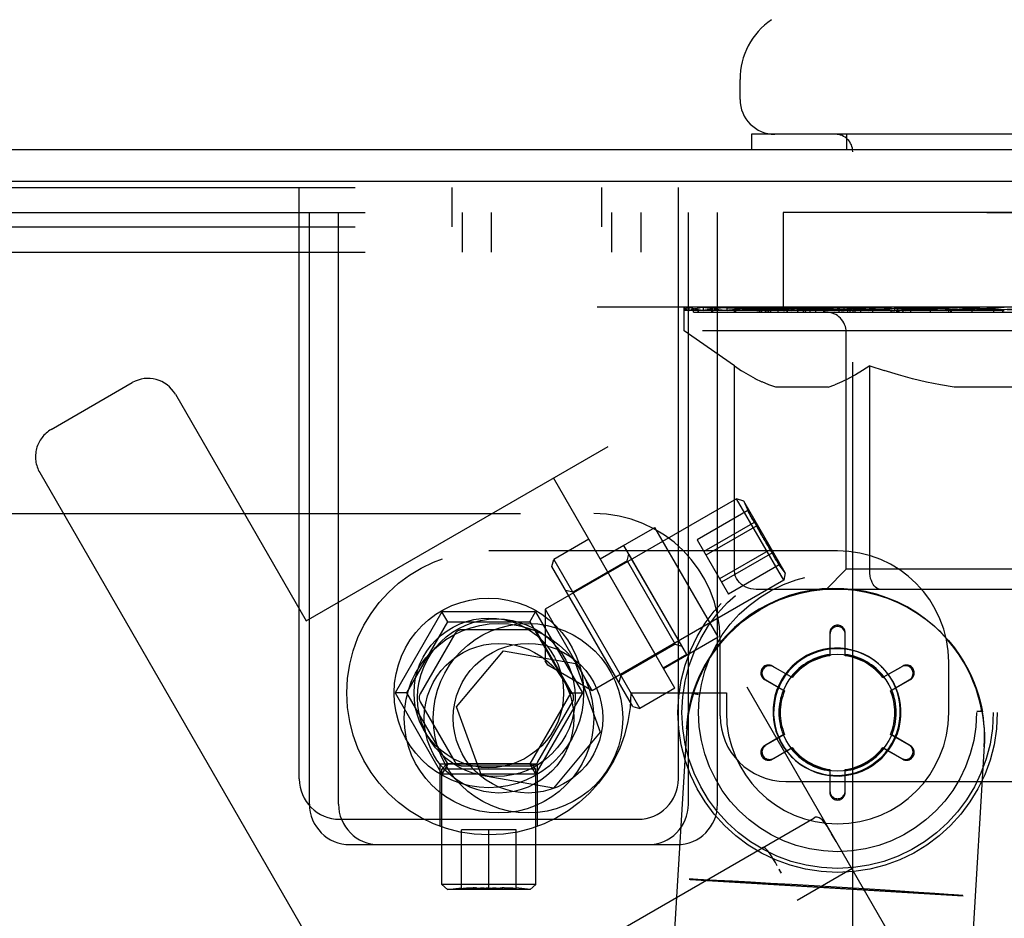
# Model space of a CAD drawing. Header units: inches. Extents: x 0 to 224, y 0 to 145.
# Tile 101 of 125: x 182.06 to 184.01, y 84.73 to 86.51. Entities that reach past the tile are written whole.
import ezdxf

# ---------------------------------------------------------------- set-up
doc = ezdxf.new("R2010")
doc.units = ezdxf.units.IN
doc.header["$LTSCALE"] = 12.302632
doc.header["$MEASUREMENT"] = 0
doc.linetypes.add('HIDDEN', pattern=[0.2, 0.1, -0.1])
doc.layers.get('0').update_dxf_attribs({"linetype": 'CONTINUOUS'})
doc.layers.add('02___PRT_ALL_AXES', color=7, linetype='CONTINUOUS')
doc.layers.add('DEFAULT_2', color=8, linetype='HIDDEN')

msp = doc.modelspace()

# ---------------------------------------------------------------- linework, layer by layer
at = {"color": 7, "linetype": 'Continuous'}
for p, q in [((183.4822, 86.3532), (183.4822, 86.3926)), ((183.5052, 86.2842), (183.5052, 86.2542)), ((184.5052, 86.2842), (183.5052, 86.2842))]:
    msp.add_line(p, q, dxfattribs=at)
at = {"color": 3, "linetype": 'Continuous'}
for p, q in [((181.4552, 86.2542), (199.2442, 86.2542)), ((181.3802, 86.1912), (199.2372, 86.1912))]:
    msp.add_line(p, q, dxfattribs=at)
at = {"color": 7, "linetype": 'Continuous'}
for centre, radius, start, end in [((183.6259, 86.3926), 0.1437, 124.6626, 180), ((183.5512, 86.3532), 0.069, 180, 270)]:
    msp.add_arc(centre, radius, start, end, dxfattribs=at)
at = {"layer": '02___PRT_ALL_AXES', "color": 8, "linetype": 'HIDDEN'}
for p, q in [((183.5677, 86.1292), (183.5677, 85.9422)), ((184.4427, 86.1292), (183.5677, 86.1292)), ((184.4427, 85.9422), (183.5677, 85.9422)), ((183.4755, 85.5634), (183.0966, 85.3446)), ((183.2055, 85.4441), (183.3137, 85.5066)), ((183.4387, 85.2901), (183.3137, 85.5066)), ((183.183, 85.4831), (183.1137, 85.4431)), ((183.353, 85.1887), (183.183, 85.4831)), ((183.2525, 85.4707), (183.2057, 85.4437)), ((183.377, 85.2551), (183.2525, 85.4707)), ((183.5688, 85.4019), (183.1898, 85.1831)), ((183.0966, 85.3446), (183.0966, 85.2427)), ((183.0966, 85.3446), (183.1898, 85.1831)), ((183.8765, 85.302), (183.8776, 85.301)), ((183.3305, 85.2276), (183.4387, 85.2901)), ((183.1016, 85.2341), (183.0966, 85.2427)), ((183.377, 85.2551), (183.3302, 85.2281)), ((183.1898, 85.1831), (183.1016, 85.2341)), ((183.7615, 85.2321), (183.7627, 85.2309)), ((183.353, 85.1887), (183.2837, 85.1487)), ((183.2662, 85.1792), (183.4552, 85.1792)), ((183.4552, 85.1792), (183.4552, 85.1402)), ((183.3767, 85.1107), (183.3116, 84.0362)), ((183.9656, 85.075), (183.9006, 84.0006)), ((183.5854, 85.0518), (183.5867, 85.0506)), ((182.8887, 84.9153), (182.8887, 85.0387)), ((182.8887, 85.0387), (183.0817, 85.0387)), ((182.8919, 84.8002), (182.8919, 85.0287)), ((183.0784, 84.8002), (183.0784, 85.0287)), ((183.0817, 84.9153), (183.0817, 85.0387))]:
    msp.add_line(p, q, dxfattribs=at)
for points in [[(183.7614, 85.2321), (183.7553, 85.2377), (183.7461, 85.2448), (183.7363, 85.2511), (183.726, 85.2564), (183.7152, 85.2608), (183.704, 85.2641), (183.6926, 85.2665), (183.681, 85.2677), (183.6694, 85.2679), (183.6578, 85.2669), (183.6463, 85.265), (183.6351, 85.2619), (183.6242, 85.2579), (183.6137, 85.2529), (183.6037, 85.2469), (183.5943, 85.24), (183.5856, 85.2323), (183.5777, 85.2238), (183.5705, 85.2146), (183.5642, 85.2048), (183.5589, 85.1944), (183.5546, 85.1837), (183.5512, 85.1725), (183.5489, 85.1611), (183.5477, 85.1495)], [(183.7627, 85.2309), (183.7565, 85.2365), (183.7474, 85.2436), (183.7375, 85.2499), (183.7272, 85.2552), (183.7164, 85.2596), (183.7053, 85.2629), (183.6939, 85.2652), (183.6823, 85.2665), (183.6706, 85.2666), (183.659, 85.2657), (183.6476, 85.2638), (183.6363, 85.2607), (183.6254, 85.2567), (183.6149, 85.2516), (183.605, 85.2457), (183.5956, 85.2388), (183.5869, 85.2311), (183.5789, 85.2226), (183.5718, 85.2134), (183.5655, 85.2036), (183.5602, 85.1932), (183.5558, 85.1824), (183.5524, 85.1713), (183.5502, 85.1599), (183.5489, 85.1483)], [(183.7992, 85.1343), (183.7994, 85.146), (183.7985, 85.1576), (183.7965, 85.169), (183.7935, 85.1803), (183.7894, 85.1912), (183.7844, 85.2017), (183.7784, 85.2116), (183.7715, 85.221), (183.7638, 85.2297), (183.7614, 85.2321)], [(183.8004, 85.1331), (183.8006, 85.1448), (183.7997, 85.1563), (183.7977, 85.1678), (183.7947, 85.1791), (183.7906, 85.19), (183.7856, 85.2005), (183.7796, 85.2104), (183.7727, 85.2198), (183.765, 85.2285), (183.7627, 85.2309)], [(183.5477, 85.1495), (183.5475, 85.1378), (183.5484, 85.1263), (183.5504, 85.1148), (183.5534, 85.1036), (183.5575, 85.0927), (183.5625, 85.0822), (183.5685, 85.0722), (183.5754, 85.0628), (183.5831, 85.0541), (183.5854, 85.0518)], [(183.5489, 85.1483), (183.5487, 85.1366), (183.5497, 85.1251), (183.5516, 85.1136), (183.5547, 85.1024), (183.5587, 85.0915), (183.5637, 85.081), (183.5697, 85.071), (183.5766, 85.0616), (183.5843, 85.0529), (183.5867, 85.0505)], [(183.5854, 85.0518), (183.5916, 85.0461), (183.6008, 85.039), (183.6106, 85.0327), (183.6209, 85.0274), (183.6317, 85.023), (183.6428, 85.0197), (183.6542, 85.0174), (183.6658, 85.0162), (183.6775, 85.016), (183.6891, 85.0169), (183.7005, 85.0189), (183.7118, 85.0219), (183.7227, 85.026), (183.7332, 85.031), (183.7431, 85.037), (183.7525, 85.0439), (183.7612, 85.0516), (183.7692, 85.0601), (183.7764, 85.0692), (183.7826, 85.0791), (183.788, 85.0894), (183.7923, 85.1002), (183.7957, 85.1113), (183.7979, 85.1227), (183.7992, 85.1343)], [(183.5867, 85.0505), (183.5928, 85.0449), (183.602, 85.0378), (183.6118, 85.0315), (183.6221, 85.0262), (183.6329, 85.0218), (183.6441, 85.0185), (183.6555, 85.0162), (183.6671, 85.0149), (183.6787, 85.0148), (183.6903, 85.0157), (183.7018, 85.0177), (183.713, 85.0207), (183.7239, 85.0247), (183.7344, 85.0298), (183.7444, 85.0358), (183.7538, 85.0426), (183.7625, 85.0504), (183.7704, 85.0589), (183.7776, 85.068), (183.7839, 85.0778), (183.7892, 85.0882), (183.7936, 85.099), (183.7969, 85.1101), (183.7992, 85.1215), (183.8004, 85.1331)]]:
    msp.add_lwpolyline(points, dxfattribs=at)
for centre, radius in [((182.9852, 85.1792), 0.281), ((183.6752, 85.1402), 0.275), ((183.0002, 85.1697), 0.156), ((183.6752, 85.1402), 0.1155)]:
    msp.add_circle(centre, radius, dxfattribs=at)
msp.add_arc((183.6752, 85.1402), 0.22, 180, 360, dxfattribs=at)
at = {"layer": 'DEFAULT_2', "color": 8, "linetype": 'HIDDEN'}
for p, q in [((183.6927, 86.2842), (183.6927, 86.2542)), ((183.7052, 84.6032), (183.7052, 86.2497)), ((181.4902, 86.1792), (183.3602, 86.1792)), ((182.6102, 85.0092), (182.6102, 86.1792)), ((182.9122, 86.1792), (182.9122, 86.1012)), ((183.2082, 86.1792), (183.2082, 86.1012)), ((183.3602, 85.0092), (183.3602, 86.1792)), ((181.5102, 86.1292), (199.1927, 86.1292)), ((182.6302, 84.9592), (182.6302, 86.1292)), ((182.6877, 84.9592), (182.6877, 86.1292)), ((182.9322, 86.1292), (182.9322, 86.0512)), ((182.9897, 86.1292), (182.9897, 86.0512)), ((183.2282, 86.1292), (183.2282, 86.0512)), ((183.2857, 86.1292), (183.2857, 86.0512)), ((183.3802, 84.9592), (183.3802, 86.1292)), ((183.4377, 84.9592), (183.4377, 86.1292)), ((181.4902, 86.1012), (183.3602, 86.1012)), ((181.5102, 86.0512), (183.4377, 86.0512)), ((199.1927, 85.9422), (181.5677, 85.9422)), ((183.3719, 85.8955), (183.3719, 85.9422)), ((183.3815, 85.9356), (183.3815, 85.9422)), ((183.4101, 85.9356), (183.4101, 85.9422)), ((183.4567, 85.9356), (183.4567, 85.9422)), ((183.5201, 85.9356), (183.5201, 85.9422)), ((183.5981, 85.9356), (183.5981, 85.9422)), ((183.6325, 85.9323), (183.6325, 85.9395)), ((183.6885, 85.9356), (183.6885, 85.9422)), ((183.706, 85.9323), (183.706, 85.9407)), ((183.7886, 85.9356), (183.7886, 85.9422)), ((183.7947, 85.9323), (183.7947, 85.9415)), ((183.8907, 85.9353), (184.0052, 85.9422)), ((183.8952, 85.9356), (183.8952, 85.9422)), ((183.8957, 85.9421), (183.8952, 85.9422)), ((183.8957, 85.9356), (183.8957, 85.9421)), ((183.3902, 85.9323), (183.3902, 85.9356)), ((183.3902, 85.9323), (184.6202, 85.9323)), ((183.3991, 85.9323), (183.3991, 85.9356)), ((183.4, 85.9323), (183.4, 85.9356)), ((183.4263, 85.9323), (183.4263, 85.9356)), ((183.4282, 85.9323), (183.4282, 85.9356)), ((183.4712, 85.9323), (183.4712, 85.9356)), ((183.4739, 85.9323), (183.4739, 85.9356)), ((183.6782, 85.9353), (183.4769, 85.9353)), ((183.5214, 85.9323), (183.5214, 85.9353)), ((183.5222, 85.9323), (183.5222, 85.9353)), ((183.5251, 85.9323), (183.5251, 85.9353)), ((183.5323, 85.9323), (183.5323, 85.9356)), ((183.5324, 85.9323), (183.5324, 85.9353)), ((183.5358, 85.9323), (183.5358, 85.9356)), ((183.5391, 85.9323), (183.5391, 85.9363)), ((183.5435, 85.9323), (183.5435, 85.9353)), ((183.5577, 85.9323), (183.5577, 85.9353)), ((183.5758, 85.9323), (183.5758, 85.9353)), ((183.5763, 85.9323), (183.5763, 85.938)), ((183.5966, 85.9323), (183.5966, 85.9353)), ((183.5967, 85.9323), (183.5967, 85.9353)), ((183.6078, 85.9323), (183.6078, 85.9356)), ((183.6119, 85.9323), (183.6119, 85.9356)), ((183.6212, 85.9323), (183.6212, 85.9353)), ((183.648, 85.9323), (183.648, 85.9353)), ((183.651, 85.9323), (183.651, 85.9353)), ((183.6783, 85.9323), (183.6783, 85.9353)), ((183.7452, 85.9353), (183.6833, 85.9353)), ((183.6953, 85.9323), (183.6953, 85.9356)), ((183.7, 85.9323), (183.7, 85.9356)), ((183.7102, 85.9323), (183.7102, 85.9353)), ((183.7211, 85.9323), (183.7211, 85.9353)), ((183.7453, 85.9323), (183.7453, 85.9353)), ((183.8201, 85.9353), (183.761, 85.9353)), ((183.7813, 85.9323), (183.7813, 85.9353)), ((183.7923, 85.9323), (183.7923, 85.9356)), ((183.7974, 85.9323), (183.7974, 85.9356)), ((183.8048, 85.9323), (183.8048, 85.9357)), ((183.8201, 85.9323), (183.8201, 85.9353)), ((183.9006, 85.9353), (183.8461, 85.9353)), ((183.8593, 85.9323), (183.8593, 85.9353)), ((183.8957, 85.9323), (183.8957, 85.9356)), ((183.8996, 85.9323), (183.8996, 85.9358)), ((183.9007, 85.9323), (183.9007, 85.9353)), ((183.901, 85.9323), (183.901, 85.9356)), ((183.9843, 85.9353), (183.9361, 85.9353)), ((183.9417, 85.9323), (183.9417, 85.9353)), ((183.9843, 85.9323), (183.9843, 85.9353)), ((184.0026, 85.9357), (184.0025, 85.9356)), ((184.0025, 85.9323), (184.0025, 85.9356)), ((184.0026, 85.9323), (184.0026, 85.9357)), ((183.4712, 85.826), (183.3719, 85.8955)), ((184.6384, 85.8955), (183.3719, 85.8955)), ((183.6924, 85.4237), (183.6924, 85.8924)), ((183.4712, 85.421), (183.4712, 85.826)), ((183.4712, 85.826), (183.4852, 85.8165)), ((183.7388, 85.8264), (183.7247, 85.8169)), ((183.7388, 85.421), (183.7388, 85.8264)), ((183.7388, 85.8264), (183.7676, 85.8168)), ((183.499, 85.8081), (183.4851, 85.8166)), ((183.5126, 85.8006), (183.4988, 85.8082)), ((183.7109, 85.8084), (183.697, 85.8008)), ((183.7248, 85.8169), (183.7107, 85.8083)), ((183.7959, 85.8082), (183.7673, 85.8169)), ((183.8238, 85.8006), (183.7955, 85.8083)), ((182.1193, 85.7004), (182.2795, 85.7929)), ((183.5261, 85.7941), (183.5124, 85.8007)), ((183.5395, 85.7885), (183.5259, 85.7942)), ((183.5528, 85.784), (183.5393, 85.7886)), ((183.6566, 85.784), (183.5528, 85.784)), ((183.6566, 85.784), (183.6701, 85.7886)), ((183.6837, 85.7943), (183.67, 85.7886)), ((183.6973, 85.8009), (183.6835, 85.7942)), ((183.8514, 85.794), (183.8233, 85.8007)), ((183.8789, 85.7885), (183.851, 85.7941)), ((183.9062, 85.784), (183.8786, 85.7885)), ((184.1042, 85.784), (183.9062, 85.784)), ((182.3649, 85.77), (182.6237, 85.3219)), ((182.6237, 85.3219), (183.2212, 85.6669)), ((184.1112, 84.1253), (183.2212, 85.6669)), ((182.0964, 85.615), (182.7127, 84.5476)), ((184.5425, 83.1284), (183.113, 85.6044)), ((183.5688, 85.4019), (183.4755, 85.5634)), ((183.4897, 85.5585), (183.4755, 85.5634)), ((183.4897, 85.5585), (183.4985, 85.5384)), ((183.5717, 85.4166), (183.4897, 85.5585)), ((181.8177, 85.5342), (183.1927, 85.5342)), ((183.4977, 85.5403), (183.3971, 85.4822)), ((183.4977, 85.5403), (183.4986, 85.5383)), ((183.5112, 85.5168), (183.4106, 85.4588)), ((183.5112, 85.5168), (183.5132, 85.5131)), ((183.5132, 85.5131), (183.5152, 85.5093)), ((183.5152, 85.5099), (183.4146, 85.4519)), ((183.5152, 85.5093), (183.5172, 85.5055)), ((183.5172, 85.5055), (183.5192, 85.5017)), ((183.5192, 85.5017), (183.5212, 85.498)), ((183.5212, 85.498), (183.5233, 85.4943)), ((183.5233, 85.4943), (183.5256, 85.4903)), ((183.3971, 85.4822), (183.4593, 85.3745)), ((183.5256, 85.4903), (183.5282, 85.4858)), ((183.5339, 85.476), (183.5317, 85.4798)), ((183.6752, 85.4602), (182.9852, 85.4602)), ((183.2586, 85.4402), (183.2622, 85.4538)), ((183.2622, 85.4538), (183.3672, 85.272)), ((183.5423, 85.463), (183.4417, 85.4049)), ((183.5463, 85.4561), (183.4457, 85.398)), ((183.5394, 85.4669), (183.5372, 85.4705)), ((183.5417, 85.4633), (183.5394, 85.4669)), ((183.544, 85.4597), (183.5417, 85.4633)), ((183.5463, 85.4561), (183.544, 85.4597)), ((183.11, 85.4295), (183.1137, 85.4431)), ((183.1137, 85.4431), (183.2837, 85.1487)), ((183.2586, 85.4402), (183.1512, 85.3782)), ((183.2586, 85.4402), (183.3536, 85.2756)), ((183.5598, 85.4326), (183.5585, 85.4344)), ((183.5717, 85.4166), (183.5586, 85.4343)), ((183.27, 85.1523), (183.11, 85.4295)), ((183.5598, 85.4326), (183.4593, 85.3745)), ((183.5688, 85.4019), (183.5607, 85.4159)), ((183.5717, 85.4166), (183.5688, 85.4019)), ((183.6924, 85.4237), (183.6526, 85.3839)), ((184.3179, 85.4237), (183.6924, 85.4237)), ((183.1512, 85.3782), (183.1375, 85.3818)), ((184.4988, 85.3839), (183.514, 85.3839)), ((183.7501, 85.3883), (183.7478, 85.3907)), ((183.7551, 85.385), (183.7526, 85.3864)), ((183.7576, 85.3842), (183.7551, 85.385)), ((183.7602, 85.3839), (183.7576, 85.3842)), ((182.8925, 85.3397), (182.7998, 85.1792)), ((182.904, 85.3197), (182.8925, 85.3397)), ((183.0778, 85.3397), (182.8925, 85.3397)), ((183.0663, 85.3197), (183.0778, 85.3397)), ((183.0778, 85.3397), (183.1705, 85.1792)), ((182.8229, 85.1792), (182.904, 85.3197)), ((182.904, 85.3197), (183.0663, 85.3197)), ((183.0663, 85.3197), (183.1474, 85.1792)), ((183.0686, 85.3042), (182.9318, 85.3042)), ((183.6599, 85.2981), (183.6598, 85.2552)), ((183.6905, 85.2552), (183.6904, 85.2981)), ((182.9179, 85.2962), (182.8495, 85.1777)), ((183.1509, 85.1777), (183.0824, 85.2962)), ((183.4427, 85.1342), (183.4427, 85.2842)), ((183.6602, 85.2955), (183.6602, 85.2527)), ((183.6902, 85.2527), (183.6902, 85.2955)), ((182.9215, 85.1516), (183.0143, 85.2622)), ((183.0143, 85.2622), (183.1564, 85.2371)), ((183.3536, 85.2756), (183.2462, 85.2136)), ((183.3536, 85.2756), (183.3672, 85.272)), ((183.6602, 85.2527), (183.6598, 85.2552)), ((183.6902, 85.2527), (183.6905, 85.2552)), ((183.8952, 85.1402), (183.8952, 85.2402)), ((183.1564, 85.2371), (183.2058, 85.1015)), ((183.5833, 85.211), (183.5461, 85.2324)), ((183.5853, 85.2094), (183.5482, 85.2309)), ((183.8022, 85.2309), (183.765, 85.2094)), ((183.8043, 85.2324), (183.7671, 85.211)), ((183.2462, 85.2136), (183.2425, 85.2)), ((183.5308, 85.206), (183.5679, 85.1844)), ((183.5332, 85.2049), (183.5703, 85.1835)), ((183.5853, 85.2094), (183.5833, 85.211)), ((183.765, 85.2094), (183.7671, 85.211)), ((183.78, 85.1835), (183.8172, 85.2049)), ((183.7824, 85.1844), (183.8195, 85.206)), ((183.5703, 85.1835), (183.5679, 85.1844)), ((183.78, 85.1835), (183.7824, 85.1844)), ((182.7998, 85.1792), (182.8925, 85.0187)), ((182.8229, 85.1792), (182.7998, 85.1792)), ((182.904, 85.0387), (182.8229, 85.1792)), ((182.8495, 85.1617), (182.9179, 85.0432)), ((183.1474, 85.1792), (183.0663, 85.0387)), ((183.1705, 85.1792), (183.0778, 85.0187)), ((183.0824, 85.0432), (183.1509, 85.1617)), ((183.1474, 85.1792), (183.1705, 85.1792)), ((183.389, 85.1783), (183.3985, 85.1766)), ((183.3998, 85.1754), (183.3901, 85.1772)), ((182.9709, 85.016), (182.9215, 85.1516)), ((183.27, 85.1523), (183.2837, 85.1487)), ((183.9505, 85.1432), (183.9527, 85.1433)), ((183.9615, 85.1426), (183.9518, 85.142)), ((183.9527, 85.1433), (183.9583, 85.1436)), ((183.9583, 85.1436), (183.9603, 85.1437)), ((183.3765, 85.1082), (183.3767, 85.1107)), ((183.2058, 85.1015), (183.113, 84.9909)), ((183.5679, 85.096), (183.5308, 85.0745)), ((183.5703, 85.097), (183.5332, 85.0756)), ((183.5703, 85.097), (183.5679, 85.096)), ((183.8172, 85.0756), (183.78, 85.097)), ((183.78, 85.097), (183.7824, 85.096)), ((183.8195, 85.0745), (183.7824, 85.096)), ((183.5461, 85.0481), (183.5833, 85.0695)), ((183.5482, 85.0496), (183.5853, 85.071)), ((183.5853, 85.071), (183.5833, 85.0695)), ((183.765, 85.071), (183.7671, 85.0695)), ((183.765, 85.071), (183.8022, 85.0496)), ((183.7671, 85.0695), (183.8043, 85.0481)), ((183.9654, 85.0726), (183.9656, 85.075)), ((182.9019, 85.0387), (182.8919, 85.0287)), ((183.0784, 85.0287), (182.8919, 85.0287)), ((182.904, 85.0387), (182.8925, 85.0187)), ((183.0684, 85.0387), (182.9019, 85.0387)), ((182.9318, 85.0352), (183.0686, 85.0352)), ((183.0663, 85.0387), (183.0778, 85.0187)), ((183.0684, 85.0387), (183.0784, 85.0287)), ((183.6602, 85.0278), (183.6598, 85.0252)), ((183.6598, 85.0252), (183.6599, 84.9824)), ((183.6602, 85.0278), (183.6602, 84.9849)), ((183.6902, 84.9849), (183.6902, 85.0278)), ((183.6902, 85.0278), (183.6905, 85.0252)), ((183.6904, 84.9824), (183.6905, 85.0252)), ((183.0778, 85.0187), (182.8925, 85.0187)), ((183.113, 84.9909), (182.9709, 85.016)), ((183.5727, 85.0042), (197.1877, 85.0042)), ((182.6902, 84.9292), (183.2802, 84.9292)), ((182.8834, 84.5019), (183.6281, 84.9318)), ((183.6317, 84.9332), (183.6281, 84.9318)), ((183.6351, 84.9334), (183.6317, 84.9332)), ((183.6385, 84.9324), (183.6351, 84.9334)), ((183.6419, 84.9304), (183.6385, 84.9324)), ((183.6451, 84.9276), (183.6418, 84.9304)), ((183.6483, 84.9241), (183.6451, 84.9276)), ((182.9312, 84.7926), (182.9312, 84.9087)), ((183.0392, 84.9087), (182.9312, 84.9087)), ((182.9852, 84.7926), (182.9852, 84.9087)), ((183.0392, 84.7926), (183.0392, 84.9087)), ((183.6514, 84.92), (183.6482, 84.9242)), ((183.6545, 84.9155), (183.6513, 84.9201)), ((183.6575, 84.9107), (183.6544, 84.9156)), ((183.6606, 84.9057), (183.6575, 84.9108)), ((183.6636, 84.9006), (183.6605, 84.9058)), ((183.6725, 84.8853), (183.6635, 84.9007)), ((182.7102, 84.8792), (183.3577, 84.8792)), ((183.5372, 84.8666), (183.5348, 84.8694)), ((183.5398, 84.8632), (183.5371, 84.8667)), ((183.5425, 84.8592), (183.5397, 84.8634)), ((183.5455, 84.8546), (183.5424, 84.8594)), ((183.5487, 84.8493), (183.5454, 84.8548)), ((183.5522, 84.8435), (183.5486, 84.8495)), ((183.5559, 84.8371), (183.5521, 84.8437)), ((183.5642, 84.8228), (183.5599, 84.8303)), ((183.5642, 84.8228), (183.5599, 84.8302)), ((183.7037, 84.8311), (183.5955, 84.7686)), ((183.3819, 84.811), (183.382, 84.811)), ((183.382, 84.811), (183.9226, 84.7783)), ((183.924, 84.7769), (183.3835, 84.8096)), ((183.4358, 84.8084), (183.4098, 84.8097)), ((182.9032, 84.7903), (182.8919, 84.8002)), ((183.0784, 84.8002), (182.8919, 84.8002)), ((182.9032, 84.7903), (182.9312, 84.7934)), ((183.0671, 84.7903), (182.9032, 84.7903)), ((182.9568, 84.7934), (182.961, 84.7934)), ((182.961, 84.7934), (182.959, 84.7934)), ((182.961, 84.7934), (182.9649, 84.7933)), ((182.9649, 84.7933), (182.9685, 84.7933)), ((182.9722, 84.7932), (182.9685, 84.7933)), ((182.9759, 84.7931), (182.9722, 84.7932)), ((182.9759, 84.7931), (182.9796, 84.7929)), ((182.9833, 84.7927), (182.9796, 84.7929)), ((182.9833, 84.7927), (182.9852, 84.7926)), ((182.9888, 84.7928), (182.9852, 84.7926)), ((182.9888, 84.7928), (182.9926, 84.793)), ((182.9963, 84.7931), (182.9926, 84.793)), ((183, 84.7932), (182.9963, 84.7931)), ((183, 84.7932), (183.0036, 84.7933)), ((183.0093, 84.7934), (183.0135, 84.7934)), ((183.0671, 84.7903), (183.0392, 84.7934)), ((183.0671, 84.7903), (183.0784, 84.8002)), ((183.4671, 84.8068), (183.4358, 84.8084)), ((183.503, 84.8048), (183.4671, 84.8068)), ((183.5425, 84.8025), (183.503, 84.8048)), ((183.5847, 84.8001), (183.5425, 84.8025)), ((183.6286, 84.7975), (183.5847, 84.8001)), ((183.6731, 84.7948), (183.6286, 84.7975)), ((183.717, 84.7921), (183.6731, 84.7948)), ((183.7595, 84.7894), (183.717, 84.7921)), ((183.7993, 84.7869), (183.7595, 84.7894)), ((183.8356, 84.7845), (183.7993, 84.7869)), ((183.8674, 84.7823), (183.8356, 84.7845)), ((183.9226, 84.7783), (183.9228, 84.7783))]:
    msp.add_line(p, q, dxfattribs=at)
for points in [[(183.5152, 85.5099), (183.5143, 85.5113), (183.5133, 85.5127), (183.5123, 85.5141), (183.5114, 85.5156), (183.5104, 85.5171), (183.5094, 85.5186), (183.5085, 85.5201), (183.5075, 85.5217), (183.5066, 85.5232), (183.5057, 85.5247), (183.5049, 85.5263), (183.504, 85.5278), (183.5031, 85.5294), (183.5023, 85.531), (183.5015, 85.5326), (183.5006, 85.5342), (183.4998, 85.5357), (183.4991, 85.5373), (183.4983, 85.5388), (183.4977, 85.5403)], [(183.4986, 85.5383), (183.499, 85.5373), (183.4997, 85.5359), (183.5003, 85.5346), (183.501, 85.5333), (183.5016, 85.532), (183.5022, 85.5309), (183.5028, 85.5298), (183.5034, 85.5288), (183.504, 85.5278), (183.5045, 85.5269), (183.505, 85.5261), (183.5055, 85.5253), (183.506, 85.5245), (183.5065, 85.5237), (183.5069, 85.523), (183.5075, 85.5222), (183.508, 85.5214), (183.5085, 85.5206), (183.509, 85.5199), (183.5096, 85.5191), (183.5101, 85.5183), (183.5107, 85.5176), (183.5112, 85.5168)], [(183.5317, 85.4798), (183.5292, 85.484), (183.5279, 85.4863), (183.5265, 85.4888), (183.5251, 85.4915), (183.5235, 85.4942), (183.5219, 85.4972), (183.5203, 85.5002), (183.5186, 85.5034), (183.5169, 85.5066), (183.5152, 85.5099)], [(183.5282, 85.4858), (183.5297, 85.4833), (183.5312, 85.4808), (183.5329, 85.478), (183.5346, 85.4752), (183.5364, 85.4722), (183.5383, 85.4692), (183.5403, 85.4661), (183.5423, 85.463)], [(183.5372, 85.4705), (183.535, 85.4742), (183.5339, 85.476)], [(183.5423, 85.463), (183.543, 85.4615), (183.5437, 85.46), (183.5445, 85.4584), (183.5453, 85.4568), (183.5461, 85.4552), (183.5469, 85.4536), (183.5478, 85.452), (183.5486, 85.4505), (183.5495, 85.4489), (183.5504, 85.4474), (183.5513, 85.4459), (183.5522, 85.4443), (183.5531, 85.4428), (183.5541, 85.4413), (183.555, 85.4398), (183.556, 85.4383), (183.557, 85.4368), (183.558, 85.4353), (183.5589, 85.4339), (183.5598, 85.4326)], [(183.5585, 85.4344), (183.5579, 85.4352), (183.5571, 85.4365), (183.5562, 85.4378), (183.5554, 85.439), (183.5547, 85.4402), (183.554, 85.4413), (183.5533, 85.4423), (183.5527, 85.4433), (183.5522, 85.4443), (183.5517, 85.4452), (183.5512, 85.446), (183.5507, 85.4469), (183.5503, 85.4477), (183.5499, 85.4485), (183.5495, 85.4493), (183.549, 85.4501), (183.5486, 85.451), (183.5482, 85.4518), (183.5478, 85.4527), (183.5474, 85.4535), (183.547, 85.4544), (183.5467, 85.4552), (183.5463, 85.4561)], [(183.514, 85.3839), (183.5089, 85.3842), (183.5038, 85.385), (183.4987, 85.3864), (183.4939, 85.3883), (183.4892, 85.3907), (183.485, 85.3938), (183.4811, 85.3973), (183.4777, 85.4013), (183.475, 85.4057), (183.4729, 85.4105), (183.4717, 85.4157), (183.4712, 85.421)], [(183.7397, 85.4105), (183.739, 85.4157), (183.7388, 85.421)], [(183.7407, 85.4057), (183.7397, 85.4105), (183.739, 85.4157), (183.7388, 85.421)], [(183.7526, 85.3864), (183.7501, 85.3883), (183.7478, 85.3907), (183.7457, 85.3938), (183.7437, 85.3973), (183.7421, 85.4013), (183.7407, 85.4057)], [(183.7457, 85.3938), (183.7437, 85.3973), (183.7421, 85.4013)], [(183.8766, 85.3019), (183.8657, 85.3121), (183.8494, 85.3254), (183.8318, 85.3379), (183.813, 85.3492), (183.7933, 85.3591), (183.7729, 85.3676), (183.752, 85.3744), (183.7308, 85.3797), (183.7093, 85.3834), (183.6877, 85.3854), (183.666, 85.3859), (183.6442, 85.3848), (183.6225, 85.382), (183.6009, 85.3776), (183.5796, 85.3716), (183.5589, 85.364), (183.539, 85.355), (183.52, 85.3447), (183.5024, 85.3334), (183.4862, 85.3213), (183.4714, 85.3087), (183.4581, 85.2957), (183.4462, 85.2826), (183.4357, 85.2696), (183.4265, 85.2567), (183.4184, 85.2442), (183.4114, 85.232), (183.4053, 85.2202), (183.4, 85.2088), (183.3955, 85.1979), (183.3916, 85.1873), (183.3883, 85.1771)], [(183.3894, 85.1761), (183.3927, 85.1862), (183.3966, 85.1968), (183.4011, 85.2078), (183.4064, 85.2192), (183.4125, 85.231), (183.4195, 85.2431), (183.4275, 85.2557), (183.4368, 85.2685), (183.4473, 85.2815), (183.4592, 85.2946), (183.4725, 85.3076), (183.4872, 85.3202), (183.5035, 85.3323), (183.5211, 85.3437), (183.54, 85.3539), (183.56, 85.363), (183.5807, 85.3705), (183.602, 85.3766), (183.6236, 85.3809), (183.6453, 85.3837), (183.667, 85.3848), (183.6888, 85.3844), (183.7104, 85.3823), (183.7319, 85.3786), (183.7531, 85.3734), (183.774, 85.3665), (183.7944, 85.3581), (183.8141, 85.3481), (183.8329, 85.3368), (183.8505, 85.3244), (183.8668, 85.311), (183.8777, 85.3008)], [(183.6904, 85.2981), (183.6902, 85.3003), (183.6898, 85.3024), (183.6889, 85.3045), (183.6879, 85.3064), (183.6865, 85.3081), (183.6849, 85.3096), (183.6832, 85.3109), (183.6813, 85.3119), (183.6792, 85.3126), (183.6772, 85.313), (183.675, 85.3131), (183.6729, 85.3129), (183.6709, 85.3125), (183.6689, 85.3118), (183.667, 85.3108), (183.6653, 85.3095), (183.6637, 85.308), (183.6624, 85.3063), (183.6614, 85.3044), (183.6606, 85.3024), (183.6601, 85.3003), (183.6599, 85.2981)], [(183.6902, 85.2955), (183.69, 85.2978), (183.6895, 85.2999), (183.6887, 85.3019), (183.6877, 85.3038), (183.6863, 85.3055), (183.6848, 85.307), (183.683, 85.3083), (183.6812, 85.3093), (183.6792, 85.31), (183.6771, 85.3104), (183.675, 85.3105), (183.673, 85.3104), (183.6709, 85.3099), (183.669, 85.3092), (183.6671, 85.3082), (183.6654, 85.3069), (183.6639, 85.3055), (183.6626, 85.3038), (183.6616, 85.3019), (183.6608, 85.2999), (183.6603, 85.2977), (183.6602, 85.2955)], [(183.8766, 85.3019), (183.8815, 85.297), (183.8948, 85.2827), (183.9065, 85.2682), (183.9168, 85.2537), (183.9258, 85.2394), (183.9335, 85.2255), (183.94, 85.212), (183.9456, 85.199), (183.9502, 85.1865), (183.9541, 85.1745), (183.9573, 85.163), (183.9599, 85.152), (183.962, 85.1415)], [(183.9609, 85.1425), (183.9588, 85.153), (183.9562, 85.1641), (183.953, 85.1756), (183.9492, 85.1876), (183.9445, 85.2001), (183.939, 85.2131), (183.9324, 85.2266), (183.9247, 85.2405), (183.9158, 85.2548), (183.9055, 85.2692), (183.8937, 85.2837), (183.8805, 85.2981)], [(183.5461, 85.2324), (183.5441, 85.2333), (183.542, 85.234), (183.5398, 85.2343), (183.5376, 85.2343), (183.5354, 85.234), (183.5334, 85.2334), (183.5314, 85.2325), (183.5296, 85.2313), (183.528, 85.2299), (183.5266, 85.2283), (183.5254, 85.2266), (183.5245, 85.2246), (183.5238, 85.2226), (183.5235, 85.2205), (183.5234, 85.2184), (183.5236, 85.2163), (183.5241, 85.2142), (183.525, 85.2122), (183.5261, 85.2104), (183.5274, 85.2087), (183.529, 85.2072), (183.5308, 85.206)], [(183.5482, 85.2309), (183.5462, 85.2318), (183.5441, 85.2325), (183.5419, 85.2328), (183.5397, 85.2329), (183.5376, 85.2326), (183.5355, 85.232), (183.5336, 85.2311), (183.5318, 85.23), (183.5302, 85.2286), (183.5288, 85.227), (183.5276, 85.2253), (183.5267, 85.2234), (183.5261, 85.2214), (183.5257, 85.2193), (183.5257, 85.2172), (183.5259, 85.2152), (183.5265, 85.2131), (183.5273, 85.2111), (183.5284, 85.2093), (183.5297, 85.2076), (183.5313, 85.2061), (183.5332, 85.2049)], [(183.8172, 85.2049), (183.819, 85.2062), (183.8206, 85.2076), (183.822, 85.2093), (183.8231, 85.2112), (183.8239, 85.2132), (183.8244, 85.2153), (183.8247, 85.2174), (183.8246, 85.2196), (183.8242, 85.2216), (183.8235, 85.2236), (183.8226, 85.2255), (183.8214, 85.2272), (183.82, 85.2287), (183.8184, 85.2301), (183.8166, 85.2312), (183.8147, 85.232), (183.8126, 85.2326), (183.8105, 85.2329), (183.8084, 85.2328), (183.8062, 85.2325), (183.8042, 85.2318), (183.8022, 85.2309)], [(183.8195, 85.206), (183.8213, 85.2072), (183.8229, 85.2087), (183.8243, 85.2104), (183.8254, 85.2123), (183.8262, 85.2144), (183.8267, 85.2165), (183.8269, 85.2186), (183.8268, 85.2208), (183.8264, 85.2229), (183.8258, 85.2249), (183.8248, 85.2268), (183.8236, 85.2285), (183.8222, 85.2301), (183.8206, 85.2314), (183.8188, 85.2326), (183.8168, 85.2334), (183.8148, 85.234), (183.8126, 85.2343), (183.8105, 85.2343), (183.8083, 85.234), (183.8063, 85.2333), (183.8043, 85.2324)], [(183.3894, 85.1761), (183.3862, 85.1651), (183.3834, 85.154), (183.381, 85.1427), (183.379, 85.1313), (183.3776, 85.1198), (183.3765, 85.1082)], [(183.3767, 85.1107), (183.3774, 85.12), (183.3787, 85.1317), (183.3804, 85.1432), (183.3826, 85.1547), (183.3853, 85.166), (183.3883, 85.1771)], [(183.389, 85.1783), (183.3889, 85.1783), (183.3888, 85.1782), (183.3886, 85.178), (183.3885, 85.1778), (183.3884, 85.1775), (183.3883, 85.1771)], [(183.3894, 85.1761), (183.3895, 85.1764), (183.3896, 85.1767), (183.3897, 85.1769), (183.3899, 85.1771), (183.39, 85.1772), (183.3901, 85.1772)], [(183.9609, 85.1425), (183.9608, 85.1429), (183.9607, 85.1432), (183.9606, 85.1434), (183.9605, 85.1436), (183.9604, 85.1437), (183.9603, 85.1437)], [(183.9609, 85.1425), (183.9628, 85.1311), (183.9642, 85.1195), (183.9652, 85.1079), (183.9657, 85.0962), (183.9658, 85.0844), (183.9654, 85.0726)], [(183.9615, 85.1426), (183.9616, 85.1426), (183.9617, 85.1425), (183.9617, 85.1423), (183.9618, 85.1421), (183.9619, 85.1418)], [(183.9656, 85.075), (183.966, 85.0842), (183.9661, 85.0958), (183.9657, 85.1073), (183.9649, 85.1188), (183.9637, 85.1302), (183.962, 85.1415)], [(183.5308, 85.0745), (183.529, 85.0732), (183.5274, 85.0718), (183.526, 85.07), (183.5249, 85.0681), (183.5241, 85.0661), (183.5236, 85.064), (183.5234, 85.0618), (183.5235, 85.0597), (183.5239, 85.0576), (183.5246, 85.0556), (183.5255, 85.0537), (183.5267, 85.0519), (183.5281, 85.0504), (183.5298, 85.049), (183.5316, 85.0479), (183.5335, 85.047), (183.5356, 85.0464), (183.5377, 85.0461), (183.5399, 85.0462), (183.542, 85.0465), (183.5441, 85.0471), (183.5461, 85.0481)], [(183.5332, 85.0756), (183.5313, 85.0743), (183.5297, 85.0728), (183.5283, 85.0711), (183.5272, 85.0692), (183.5264, 85.0672), (183.5259, 85.0651), (183.5257, 85.063), (183.5258, 85.0609), (183.5261, 85.0588), (183.5268, 85.0568), (183.5277, 85.055), (183.5289, 85.0532), (183.5303, 85.0517), (183.5319, 85.0504), (183.5337, 85.0493), (183.5357, 85.0484), (183.5377, 85.0479), (183.5398, 85.0476), (183.542, 85.0476), (183.5441, 85.048), (183.5462, 85.0486), (183.5482, 85.0496)], [(183.8022, 85.0496), (183.8042, 85.0486), (183.8062, 85.048), (183.8084, 85.0476), (183.8106, 85.0476), (183.8128, 85.0479), (183.8148, 85.0485), (183.8168, 85.0494), (183.8186, 85.0505), (183.8202, 85.0519), (183.8216, 85.0534), (183.8227, 85.0552), (183.8236, 85.0571), (183.8242, 85.0591), (183.8246, 85.0611), (183.8246, 85.0632), (183.8244, 85.0653), (183.8239, 85.0674), (183.8231, 85.0693), (183.822, 85.0712), (183.8206, 85.0729), (183.819, 85.0743), (183.8172, 85.0756)], [(183.8043, 85.0481), (183.8063, 85.0471), (183.8084, 85.0465), (183.8105, 85.0462), (183.8127, 85.0462), (183.8149, 85.0465), (183.817, 85.0471), (183.8189, 85.048), (183.8207, 85.0491), (183.8224, 85.0505), (183.8238, 85.0521), (183.8249, 85.0539), (183.8259, 85.0558), (183.8265, 85.0578), (183.8269, 85.0599), (183.8269, 85.062), (183.8267, 85.0641), (183.8262, 85.0662), (183.8254, 85.0682), (183.8243, 85.0701), (183.8229, 85.0718), (183.8213, 85.0732), (183.8195, 85.0745)], [(183.6602, 84.9849), (183.6603, 84.9827), (183.6608, 84.9806), (183.6616, 84.9785), (183.6627, 84.9766), (183.664, 84.9749), (183.6656, 84.9734), (183.6673, 84.9722), (183.6692, 84.9712), (183.6712, 84.9705), (183.6732, 84.9701), (183.6753, 84.9699), (183.6774, 84.9701), (183.6794, 84.9705), (183.6814, 84.9713), (183.6832, 84.9723), (183.6849, 84.9735), (183.6864, 84.975), (183.6877, 84.9767), (183.6888, 84.9786), (183.6895, 84.9806), (183.69, 84.9827), (183.6902, 84.9849)], [(183.6599, 84.9824), (183.6601, 84.9801), (183.6606, 84.978), (183.6614, 84.976), (183.6625, 84.9741), (183.6638, 84.9723), (183.6654, 84.9708), (183.6672, 84.9696), (183.6691, 84.9686), (183.6711, 84.9679), (183.6732, 84.9675), (183.6753, 84.9674), (183.6774, 84.9675), (183.6795, 84.968), (183.6815, 84.9687), (183.6833, 84.9697), (183.685, 84.9709), (183.6866, 84.9724), (183.6879, 84.9741), (183.689, 84.976), (183.6898, 84.978), (183.6902, 84.9802), (183.6904, 84.9824)], [(183.5348, 84.8694), (183.5327, 84.8714), (183.5308, 84.8727), (183.5291, 84.8734), (183.5276, 84.8735), (183.5263, 84.873)], [(183.5349, 84.8693), (183.5328, 84.8713), (183.5309, 84.8726), (183.5292, 84.8734), (183.5276, 84.8735)], [(183.4098, 84.8097), (183.3989, 84.8103), (183.3896, 84.8107), (183.3819, 84.811)], [(182.9312, 84.7926), (182.9344, 84.7928), (182.9376, 84.7929), (182.9407, 84.7931)], [(182.9568, 84.7934), (182.9545, 84.7934), (182.952, 84.7933), (182.9494, 84.7933), (182.9466, 84.7932), (182.9437, 84.7932), (182.9407, 84.7931)], [(182.9437, 84.7932), (182.9466, 84.7932), (182.9494, 84.7933), (182.952, 84.7933), (182.9545, 84.7934), (182.9568, 84.7934)], [(183.0036, 84.7933), (183.0074, 84.7934), (183.0093, 84.7934)], [(183.0327, 84.7929), (183.0296, 84.7931), (183.0266, 84.7932), (183.0237, 84.7932), (183.0209, 84.7933), (183.0183, 84.7933), (183.0158, 84.7934), (183.0135, 84.7934), (183.0114, 84.7934)], [(183.0158, 84.7934), (183.0183, 84.7933), (183.0209, 84.7933), (183.0237, 84.7932), (183.0266, 84.7932), (183.0296, 84.7931), (183.0327, 84.7929), (183.0359, 84.7928), (183.0392, 84.7926)], [(183.9228, 84.7783), (183.9148, 84.7789), (183.9051, 84.7797), (183.894, 84.7805), (183.8674, 84.7823)]]:
    msp.add_lwpolyline(points, dxfattribs=at)
for centre, radius in [((183.6752, 85.1402), 0.316), ((183.6752, 85.1402), 0.308), ((182.9852, 85.1792), 0.1875), ((183.0052, 85.1292), 0.1875), ((182.9852, 85.1792), 0.148), ((183.0627, 85.1292), 0.1875), ((183.0052, 85.1292), 0.148), ((183.0627, 85.1292), 0.148)]:
    msp.add_circle(centre, radius, dxfattribs=at)
for centre, radius, start, end in [((183.6707, 86.2497), 0.0345, 0, 90), ((183.6526, 85.8924), 0.0398, 0, 90), ((182.3108, 85.7388), 0.0625, 30, 120), ((182.1506, 85.6463), 0.0625, 120, 210), ((183.1927, 85.2842), 0.25, 0, 90), ((183.6752, 85.2402), 0.22, 0, 90), ((182.9318, 85.2882), 0.016, 90, 150), ((183.0686, 85.2882), 0.016, 30, 90), ((183.6752, 85.1402), 0.116, 97.5992, 142.4008), ((183.6752, 85.1402), 0.1134, 97.5992, 142.4008), ((183.6752, 85.1402), 0.1134, 37.5992, 82.4008), ((183.6752, 85.1402), 0.116, 37.5992, 82.4008), ((183.6752, 85.1402), 0.116, 157.5992, 202.4008), ((183.6752, 85.1402), 0.1134, 157.5992, 202.4008), ((183.6752, 85.1402), 0.1134, 337.5992, 22.4008), ((183.6752, 85.1402), 0.116, 337.5992, 22.4008), ((182.8633, 85.1697), 0.016, 150, 210), ((183.137, 85.1697), 0.016, 330, 30), ((183.5727, 85.1342), 0.13, 180, 270), ((183.6752, 85.1402), 0.116, 217.5992, 262.4008), ((183.6752, 85.1402), 0.1134, 217.5992, 262.4008), ((183.6752, 85.1402), 0.1134, 277.5992, 322.4008), ((183.6752, 85.1402), 0.116, 277.5992, 322.4008), ((182.9318, 85.0512), 0.016, 210, 270), ((183.0686, 85.0512), 0.016, 270, 330), ((182.6902, 85.0092), 0.08, 180, 270), ((183.2802, 85.0092), 0.08, 270, 360), ((182.7102, 84.9592), 0.08, 180, 270), ((182.7677, 84.9592), 0.08, 180, 270), ((183.3002, 84.9592), 0.08, 270, 360), ((183.3577, 84.9592), 0.08, 270, 360)]:
    msp.add_arc(centre, radius, start, end, dxfattribs=at)
for centre, major_axis, ratio, start_param, end_param in [((184.0052, 85.9422), (0.6333, 0.0067), 0.05963, 2.96643, 3.140963), ((183.3521, 85.9303), (0.1981, 0), 0.060556, 0.430652, 1.470503), ((184.0052, 85.9422), (0.6333, 0), 0.060556, 3.141593, 3.316126), ((184.0052, 85.9422), (0.6333, 0.0132), 0.05688, 2.791345, 2.965878), ((183.3278, 85.9303), (0.1981, 0.0021), 0.05963, 0.25549, 1.295341), ((183.3962, 85.9303), (0.1981, -0.0021), 0.05963, 0.605815, 1.645666), ((184.0052, 85.9422), (0.6333, -0.0067), 0.05963, -2.96643, -2.791898), ((184.0052, 85.9422), (0.6333, 0.0192), 0.052395, 2.616403, 2.790936), ((183.324, 85.9303), (0.1981, 0.0041), 0.05688, 0.080405, 1.120256), ((183.4589, 85.9303), (0.1981, -0.0041), 0.05688, 0.7809, 1.820751), ((184.0052, 85.9422), (0.6333, -0.0132), 0.05688, -2.791345, -2.616812), ((184.0052, 85.9422), (0.6333, 0.0247), 0.046319, 2.441654, 2.616187), ((183.5381, 85.9303), (0.1981, -0.006), 0.052395, 0.955842, 1.995693), ((183.341, 85.9303), (0.1981, 0.006), 0.052395, -0.094537, 0.945314), ((184.0052, 85.9422), (0.6333, -0.0192), 0.052395, -2.616403, -2.44187), ((184.0052, 85.9422), (0.6333, 0.0294), 0.038841, 2.267123, 2.441656), ((183.6316, 85.9303), (0.1981, -0.0077), 0.046319, 1.130591, 2.170442), ((183.3781, 85.9303), (0.1981, 0.0077), 0.046319, -0.269286, 0.770565), ((184.0052, 85.9422), (0.6333, -0.0247), 0.046319, -2.441654, -2.267121), ((184.0052, 85.9422), (0.6333, 0.0332), 0.030195, 2.09281, 2.267343), ((183.7364, 85.9303), (0.1981, -0.0092), 0.038841, 1.305122, 2.344973), ((183.4343, 85.9303), (0.1981, 0.0092), 0.038841, -0.443817, 0.596034), ((184.0052, 85.9422), (0.6333, -0.0294), 0.038841, -2.267123, -2.092591), ((183.5079, 85.9303), (0.1981, 0.0104), 0.030195, -0.61813, 0.421721), ((184.0052, 85.9422), (0.6333, 0.0361), 0.020645, 1.918687, 2.09322), ((183.8494, 85.9303), (0.1981, -0.0104), 0.030195, 1.479435, 2.519286), ((184.0052, 85.9422), (0.6333, -0.0332), 0.030195, -2.09281, -1.918277), ((183.5965, 85.9303), (0.1981, 0.0113), 0.020645, -0.792253, 0.247598), ((184.0052, 85.9422), (0.6333, 0.0378), 0.010478, 1.744704, 1.919237), ((183.9671, 85.9303), (0.1981, -0.0113), 0.020645, 1.653558, 2.693409), ((184.0052, 85.9422), (0.6333, -0.0361), 0.020645, -1.918687, -1.744154), ((183.6976, 85.9303), (0.1981, 0.0118), 0.010478, -0.966236, -0.000846), ((184.0859, 85.9303), (0.1981, -0.0118), 0.010478, 1.827541, 2.867392), ((184.0052, 85.9422), (0.6333, -0.0378), 0.010478, -1.744704, -1.570171), ((183.9244, 85.9303), (0.1981, 0.0118), 0.010478, 0.274201, 1.314052), ((183.3521, 85.9236), (0.1981, 0.0021), 0.05963, 1.376596, 1.469874), ((183.3962, 85.9236), (0.1981, 0), 0.060556, 1.551758, 1.645036), ((183.3278, 85.9236), (0.1981, 0.0041), 0.05688, 1.20151, 1.294789), ((183.3974, 85.9259), (0.1643, 0.0017), 0.05963, 1.065228, 1.614276), ((183.3777, 85.9259), (0.1643, 0.0034), 0.05688, 0.890143, 1.43919), ((183.4356, 85.9259), (0.1643, 0), 0.060556, 1.240391, 1.789438), ((183.4589, 85.9236), (0.1981, -0.0021), 0.05963, 1.72692, 1.820198), ((183.324, 85.9236), (0.1981, 0.006), 0.052395, 1.026568, 1.119847), ((183.377, 85.9259), (0.1643, 0.005), 0.052395, 0.715201, 1.264248), ((183.4911, 85.9259), (0.1643, -0.0017), 0.05963, 1.415553, 1.9646), ((183.5381, 85.9236), (0.1981, -0.0041), 0.05688, 1.902006, 1.995284), ((183.341, 85.9236), (0.1981, 0.0077), 0.046319, 0.851819, 0.945098), ((183.3954, 85.9259), (0.1643, 0.0064), 0.046319, 0.540452, 1.089499), ((183.5623, 85.9259), (0.1643, -0.0034), 0.05688, 1.590638, 2.139686), ((183.6316, 85.9236), (0.1981, -0.006), 0.052395, 2.076947, 2.170226), ((183.3781, 85.9236), (0.1981, 0.0092), 0.038841, 0.677289, 0.770567), ((183.4324, 85.9259), (0.1643, 0.0076), 0.038841, 0.365921, 0.914969), ((183.6468, 85.9259), (0.1643, -0.005), 0.052395, 1.76558, 2.314627), ((183.7364, 85.9236), (0.1981, -0.0077), 0.046319, 2.251696, 2.344975), ((183.4343, 85.9236), (0.1981, 0.0104), 0.030195, 0.502975, 0.596254), ((183.4867, 85.9259), (0.1643, 0.0086), 0.030195, 0.191608, 0.740655), ((183.7423, 85.9259), (0.1643, -0.0064), 0.046319, 1.940329, 2.489376), ((183.8494, 85.9236), (0.1981, -0.0092), 0.038841, 2.426227, 2.519505), ((183.5079, 85.9236), (0.1981, 0.0113), 0.020645, 0.328852, 0.422131), ((183.5568, 85.9259), (0.1643, 0.0094), 0.020645, 0.017485, 0.566532), ((183.8458, 85.9259), (0.1643, -0.0076), 0.038841, 2.11486, 2.663907), ((183.9671, 85.9236), (0.1981, -0.0104), 0.030195, 2.60054, 2.693819), ((183.5965, 85.9236), (0.1981, 0.0118), 0.010478, 0.154869, 0.248148), ((183.6405, 85.9259), (0.1643, 0.0098), 0.010478, 6.126688, 6.675735), ((183.9541, 85.9259), (0.1643, -0.0086), 0.030195, 2.289173, 2.83822), ((184.0859, 85.9236), (0.1981, -0.0113), 0.020645, 2.774664, 2.867942), ((184.0639, 85.9259), (0.1643, -0.0094), 0.020645, 2.463296, 3.012344), ((183.8383, 85.9259), (0.1643, 0.0098), 0.010478, -0.000483, 0.504314), ((183.808, 85.9236), (0.1981, 0.0118), 0.010478, 0.099668, 0.192946)]:
    msp.add_ellipse(centre, major_axis=major_axis, ratio=ratio, start_param=start_param, end_param=end_param, dxfattribs=at)

doc.saveas('drawing.dxf')
